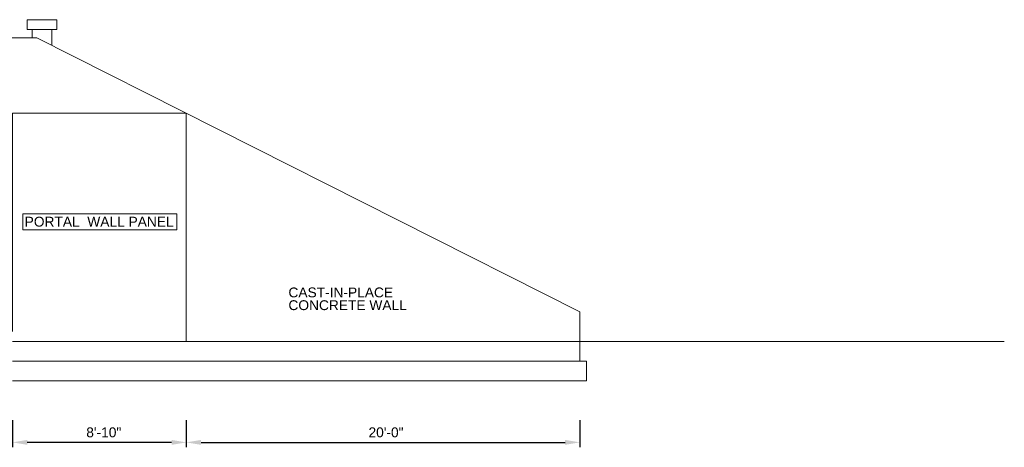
# Model space of a CAD drawing. Header units: inches. Extents: x -145 to 2424, y -1007 to 475.
# Tile 2 of 4: x 774 to 1374, y -1007 to -746. Entities that reach past the tile are written whole.
import ezdxf
from ezdxf.enums import TextEntityAlignment as Align

# ---------------------------------------------------------------- set-up
doc = ezdxf.new("R2010")
doc.units = ezdxf.units.IN
doc.header["$LTSCALE"] = 16
doc.header["$MEASUREMENT"] = 0
doc.layers.add('G-ELEC-REF', color=253, linetype='Continuous', lineweight=9)
doc.styles.add("_1 4 1'-0", font='arial.ttf', dxfattribs={"height": 6})
doc.dimstyles.new("1 4 1'-0", dxfattribs={"dimtxt": 6, "dimasz": 9, "dimexe": 3, "dimexo": 3, "dimgap": 3, "dimtad": 1, "dimdec": 0, "dimzin": 11, "dimdsep": 46, "dimlunit": 3, "dimtxsty": "_1 4 1'-0", "dimcen": 0.09, "dimadec": 4, "dimazin": 3, "dimtfac": 1, "dimtdec": 0, "dimtofl": 0, "dimtmove": 0, "dimatfit": 3, "dimfxl": 1, "dimfrac": 2, "dimtzin": 11, "dimarcsym": 0})

# ---------------------------------------------------------------- blocks, each defined once
blk = doc.blocks.new('*D13')
at = {"layer": 'Defpoints', "color": 0, "lineweight": 0, "transparency": 16777216}
for p in [(875.55, -966.15), (1115.55, -966.15), (1115.55, -1003.63)]:
    blk.add_point(p, dxfattribs=at)
at = {"layer": 'G-ELEC-REF', "color": 0, "lineweight": -2, "transparency": 16777216}
for p, q in [((875.55, -990.15), (875.55, -1006.63)), ((1115.55, -990.15), (1115.55, -1006.63)), ((884.55, -1003.63), (1106.55, -1003.63))]:
    blk.add_line(p, q, dxfattribs=at)
at = {"layer": 'G-ELEC-REF', "color": 0, "lineweight": 0, "transparency": 16777216}
for points in [[(884.55, -1002.13), (884.55, -1005.13), (875.55, -1003.63)], [(1106.55, -1002.13), (1106.55, -1005.13), (1115.55, -1003.63)]]:
    blk.add_solid(points, dxfattribs=at)
at = {"layer": 'G-ELEC-REF', "color": 0, "transparency": 16777216, "insert": (997.31, -997.56), "char_height": 6, "attachment_point": 5, "style": "_1 4 1'-0"}
blk.add_mtext('20\'-0"', dxfattribs=at)
blk = doc.blocks.new('*D14')
at = {"layer": 'Defpoints', "color": 0, "lineweight": 0, "transparency": 16777216}
for p in [(769.55, -966.15), (875.55, -966.15), (769.55, -1003.63)]:
    blk.add_point(p, dxfattribs=at)
at = {"layer": 'G-ELEC-REF', "color": 0, "lineweight": -2, "transparency": 16777216}
for p, q in [((769.55, -990.15), (769.55, -1006.63)), ((875.55, -990.15), (875.55, -1006.63)), ((866.55, -1003.63), (778.55, -1003.63))]:
    blk.add_line(p, q, dxfattribs=at)
at = {"layer": 'G-ELEC-REF', "color": 0, "lineweight": 0, "transparency": 16777216}
for points in [[(778.55, -1002.13), (778.55, -1005.13), (769.55, -1003.63)], [(866.55, -1002.13), (866.55, -1005.13), (875.55, -1003.63)]]:
    blk.add_solid(points, dxfattribs=at)
at = {"layer": 'G-ELEC-REF', "color": 0, "transparency": 16777216, "insert": (825.23, -997.56), "char_height": 6, "attachment_point": 5, "style": "_1 4 1'-0"}
blk.add_mtext('8\'-10"', dxfattribs=at)

msp = doc.modelspace()

# ---------------------------------------------------------------- linework, layer by layer
at = {"layer": 'G-ELEC-REF'}
for p, q in [((781.55, -752.15, 0), (781.55, -757.15, 0)), ((793.55, -752.15, 0), (793.55, -761.81, 0)), ((441.79, -757.15, 0), (784.31, -757.15, 0)), ((1115.55, -924.15, 0), (784.31, -757.15, 0)), ((1115.55, -954.15, 0), (1115.55, -924.15, 0)), ((769.55, -942.15, 0), (1374.31, -942.15, 0)), ((769.55, -954.15, 0), (1119.55, -954.15, 0)), ((1119.55, -954.15, 0), (1119.55, -966.15, 0)), ((769.55, -966.15, 0), (1119.55, -966.15, 0))]:
    msp.add_line(p, q, dxfattribs=at)
at = {"layer": 'G-ELEC-REF', "elevation": 0, "flags": 128}
msp.add_lwpolyline([(875.55, -942.15), (875.55, -803.15), (769.55, -803.15), (769.55, -936.15)], dxfattribs=at)
at = {"layer": 'G-ELEC-REF'}
for points in [[(778.55, -746.15, 0), (796.55, -746.15, 0), (796.55, -752.15, 0), (778.55, -752.15, 0)], [(775.86, -864.37), (869.78, -864.37), (869.78, -874.24), (775.86, -874.24)]]:
    msp.add_3dface(points, dxfattribs=at)

# ---------------------------------------------------------------- texts
at = {"layer": 'G-ELEC-REF', "style": "_1 4 1'-0"}
msp.add_text('PORTAL  WALL PANEL', height=6, dxfattribs=at).set_placement((776.99, -866.18), align=Align.TOP_LEFT)
at = {"layer": 'G-ELEC-REF', "insert": (937.82, -909.29), "char_height": 6, "attachment_point": 1, "line_spacing_factor": 0.776524, "style": "_1 4 1'-0"}
msp.add_mtext('CAST-IN-PLACE \\PCONCRETE WALL', dxfattribs=at)

# ---------------------------------------------------------------- dimensions: what is measured, and where the dimension line sits
at = {"layer": 'G-ELEC-REF'}
dim = msp.add_linear_dim(base=(769.55, -1003.63, 0), p1=(875.55, -966.15, 0), p2=(769.55, -966.15, 0), angle=180, dimstyle="1 4 1'-0", override={"dimexo": 24}, dxfattribs=at)
dim.commit()
dim.dimension.update_dxf_attribs({"geometry": '*D14', "text_midpoint": (825.23, -1003.63, 0), "dimtype": 160})
dim = msp.add_linear_dim(base=(1115.55, -1003.63, 0), p1=(875.55, -966.15, 0), p2=(1115.55, -966.15, 0), dimstyle="1 4 1'-0", override={"dimexo": 24}, dxfattribs=at)
dim.commit()
dim.dimension.update_dxf_attribs({"geometry": '*D13', "text_midpoint": (997.31, -1003.63, 0), "dimtype": 160})

doc.saveas('drawing.dxf')
